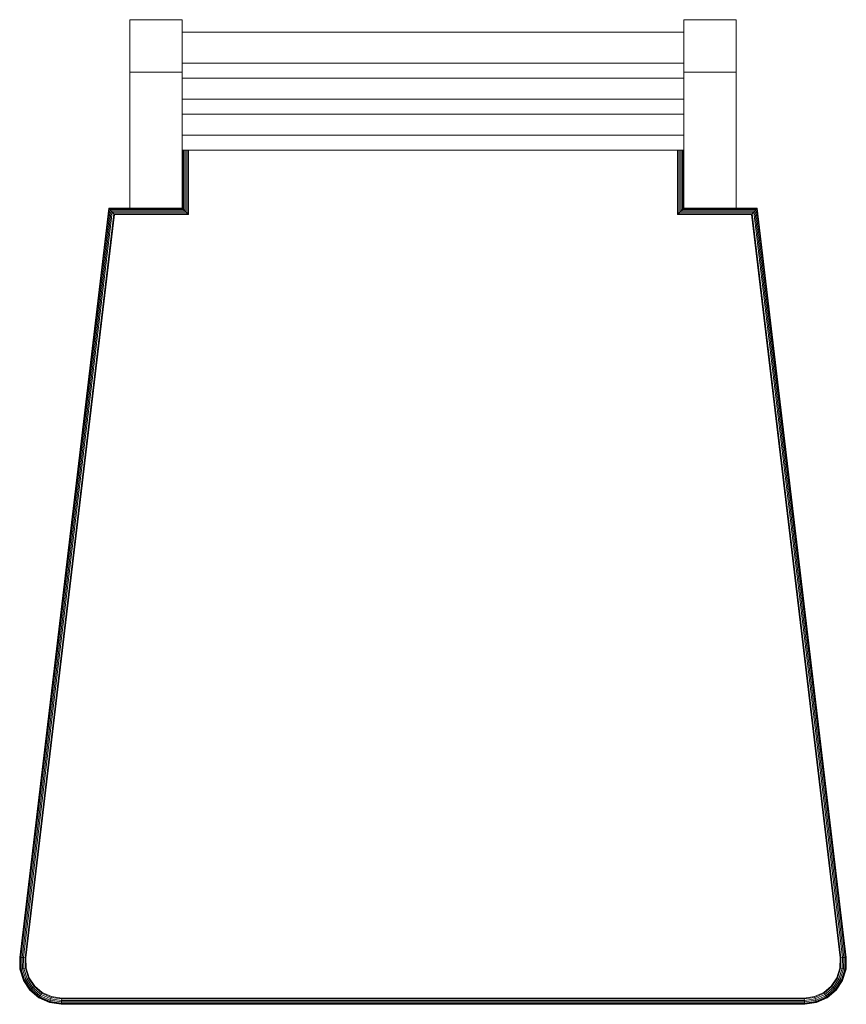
# Model space of a CAD drawing. Header units: millimetres. Extents: x -121 to 21848, y 1231 to 38988.
# Tile 62 of 70: x 19151 to 19545, y 34248 to 34718. Entities that reach past the tile are written whole.
import ezdxf

# ---------------------------------------------------------------- set-up
doc = ezdxf.new("R2010")
doc.units = ezdxf.units.MM
doc.layers.add('I-FURN-____-OTLN', color=30, linetype='Continuous', lineweight=20)

# ---------------------------------------------------------------- blocks, each defined once
blk = doc.blocks.new('Прямая форма - V line-609316-В_Этаж 01_Канализация')
at = {"layer": 'I-FURN-____-OTLN', "color": 9}
for p, q in [((-544.69, 875), (-544.69, 900)), ((-519.69, 900), (-544.69, 900)), ((-519.69, 900), (-519.69, 875)), ((-280.31, 875), (-280.31, 900)), ((-255.31, 900), (-280.31, 900)), ((-255.31, 900), (-255.31, 875)), ((-519.69, 894.08), (-280.31, 894.08)), ((-280.31, 879.23), (-519.69, 879.23)), ((-544.69, 810), (-544.69, 875)), ((-519.69, 875), (-544.69, 875)), ((-519.69, 875), (-519.69, 810)), ((-280.31, 810), (-280.31, 875)), ((-255.31, 875), (-280.31, 875)), ((-255.31, 875), (-255.31, 810)), ((-280.31, 872.09), (-519.69, 872.09)), ((-280.31, 862.08), (-519.69, 862.08)), ((-280.31, 854.93), (-519.69, 854.93)), ((-280.31, 844.92), (-519.69, 844.92)), ((-280.31, 837.78), (-519.69, 837.78)), ((-519.46, 809.77), (-519.46, 837.78)), ((-519.07, 809.38), (-519.07, 837.78)), ((-518.52, 808.83), (-518.52, 837.78)), ((-517.84, 808.15), (-517.84, 837.78)), ((-517.08, 807.39), (-517.08, 837.78)), ((-516.69, 807), (-516.69, 837.78)), ((-283.31, 837.78), (-283.31, 807)), ((-282.92, 837.78), (-282.92, 807.39)), ((-282.16, 837.78), (-282.16, 808.15)), ((-281.48, 837.78), (-281.48, 808.83)), ((-280.93, 837.78), (-280.93, 809.38)), ((-280.54, 837.78), (-280.54, 809.77)), ((-597.31, 452.36), (-554.74, 809.97)), ((-597.11, 452.35), (-554.56, 809.77)), ((-596.72, 452.33), (-554.21, 809.38)), ((-596.16, 452.31), (-553.72, 808.83)), ((-554.74, 809.97), (-554.76, 810)), ((-554.74, 809.97), (-544.69, 809.97)), ((-554.56, 809.77), (-554.74, 809.97)), ((-554.56, 809.77), (-519.46, 809.77)), ((-554.21, 809.38), (-554.56, 809.77)), ((-554.21, 809.38), (-519.07, 809.38)), ((-553.72, 808.83), (-554.21, 809.38)), ((-553.72, 808.83), (-518.52, 808.83)), ((-553.12, 808.15), (-553.72, 808.83)), ((-519.69, 810), (-544.69, 810)), ((-519.67, 809.97), (-519.69, 810)), ((-519.46, 809.77), (-519.67, 809.97)), ((-519.07, 809.38), (-519.46, 809.77)), ((-518.52, 808.83), (-519.07, 809.38)), ((-517.84, 808.15), (-518.52, 808.83)), ((-282.16, 808.15), (-281.48, 808.83)), ((-281.48, 808.83), (-280.93, 809.38)), ((-281.48, 808.83), (-246.28, 808.83)), ((-280.93, 809.38), (-280.54, 809.77)), ((-280.93, 809.38), (-245.79, 809.38)), ((-280.54, 809.77), (-280.33, 809.97)), ((-280.54, 809.77), (-245.44, 809.77)), ((-280.33, 809.97), (-280.31, 810)), ((-255.31, 810), (-280.31, 810)), ((-255.31, 809.97), (-245.26, 809.97)), ((-246.88, 808.15), (-246.28, 808.83)), ((-246.28, 808.83), (-245.79, 809.38)), ((-246.28, 808.83), (-203.84, 452.31)), ((-245.79, 809.38), (-245.44, 809.77)), ((-245.79, 809.38), (-203.28, 452.33)), ((-245.44, 809.77), (-245.26, 809.97)), ((-245.44, 809.77), (-202.89, 452.35)), ((-245.26, 809.97), (-245.24, 810)), ((-245.26, 809.97), (-202.69, 452.36)), ((-595.48, 452.27), (-553.12, 808.15)), ((-594.73, 452.24), (-552.45, 807.39)), ((-594.33, 452.22), (-552.1, 807)), ((-553.12, 808.15), (-517.84, 808.15)), ((-552.45, 807.39), (-553.12, 808.15)), ((-552.45, 807.39), (-517.08, 807.39)), ((-552.1, 807), (-552.45, 807.39)), ((-552.1, 807), (-516.69, 807)), ((-517.08, 807.39), (-517.84, 808.15)), ((-516.69, 807), (-517.08, 807.39)), ((-283.31, 807), (-282.92, 807.39)), ((-283.31, 807), (-247.9, 807)), ((-282.92, 807.39), (-282.16, 808.15)), ((-282.92, 807.39), (-247.55, 807.39)), ((-282.16, 808.15), (-246.88, 808.15)), ((-247.9, 807), (-247.55, 807.39)), ((-247.9, 807), (-205.67, 452.22)), ((-247.55, 807.39), (-246.88, 808.15)), ((-247.55, 807.39), (-205.27, 452.24)), ((-246.88, 808.15), (-204.52, 452.27)), ((-597.21, 446.75), (-597.34, 452.36)), ((-597.21, 446.75), (-597.34, 452.36)), ((-597.31, 452.36), (-597.34, 452.36)), ((-597.19, 446.76), (-597.31, 452.36)), ((-597.11, 452.35), (-597.31, 452.36)), ((-596.98, 446.79), (-597.11, 452.35)), ((-596.72, 452.33), (-597.11, 452.35)), ((-596.59, 446.85), (-596.72, 452.33)), ((-596.16, 452.31), (-596.72, 452.33)), ((-596.04, 446.95), (-596.16, 452.31)), ((-595.48, 452.27), (-596.16, 452.31)), ((-595.37, 447.06), (-595.48, 452.27)), ((-594.73, 452.24), (-595.48, 452.27)), ((-594.61, 447.18), (-594.73, 452.24)), ((-594.33, 452.22), (-594.73, 452.24)), ((-594.22, 447.25), (-594.33, 452.22)), ((-205.67, 452.22), (-205.78, 447.25)), ((-205.27, 452.24), (-205.67, 452.22)), ((-205.27, 452.24), (-205.39, 447.18)), ((-204.52, 452.27), (-205.27, 452.24)), ((-204.52, 452.27), (-204.63, 447.06)), ((-203.84, 452.31), (-204.52, 452.27)), ((-203.84, 452.31), (-203.96, 446.95)), ((-203.28, 452.33), (-203.84, 452.31)), ((-203.28, 452.33), (-203.41, 446.85)), ((-202.89, 452.35), (-203.28, 452.33)), ((-202.89, 452.35), (-203.02, 446.79)), ((-202.69, 452.36), (-202.89, 452.35)), ((-202.69, 452.36), (-202.81, 446.76)), ((-202.66, 452.36), (-202.79, 446.75)), ((-202.66, 452.36), (-202.79, 446.75)), ((-202.66, 452.36), (-202.69, 452.36)), ((-597.19, 446.76), (-597.21, 446.75)), ((-595.53, 441.4), (-597.21, 446.75)), ((-595.53, 441.4), (-597.21, 446.75)), ((-596.98, 446.79), (-597.19, 446.76)), ((-595.51, 441.41), (-597.19, 446.76)), ((-596.59, 446.85), (-596.98, 446.79)), ((-595.33, 441.5), (-596.98, 446.79)), ((-596.04, 446.95), (-596.59, 446.85)), ((-594.97, 441.67), (-596.59, 446.85)), ((-595.37, 447.06), (-596.04, 446.95)), ((-594.46, 441.91), (-596.04, 446.95)), ((-594.61, 447.18), (-595.37, 447.06)), ((-593.84, 442.2), (-595.37, 447.06)), ((-594.22, 447.25), (-594.61, 447.18)), ((-593.16, 442.53), (-594.61, 447.18)), ((-592.8, 442.7), (-594.22, 447.25)), ((-205.78, 447.25), (-207.2, 442.7)), ((-205.39, 447.18), (-206.84, 442.53)), ((-204.63, 447.06), (-206.16, 442.2)), ((-205.78, 447.25), (-205.39, 447.18)), ((-203.96, 446.95), (-205.54, 441.91)), ((-205.39, 447.18), (-204.63, 447.06)), ((-203.41, 446.85), (-205.03, 441.67)), ((-203.02, 446.79), (-204.67, 441.5)), ((-204.63, 447.06), (-203.96, 446.95)), ((-202.81, 446.76), (-204.49, 441.41)), ((-202.79, 446.75), (-204.47, 441.4)), ((-202.79, 446.75), (-204.47, 441.4)), ((-203.96, 446.95), (-203.41, 446.85)), ((-203.41, 446.85), (-203.02, 446.79)), ((-203.02, 446.79), (-202.81, 446.76)), ((-202.81, 446.76), (-202.79, 446.75)), ((-594.46, 441.91), (-594.97, 441.67)), ((-593.84, 442.2), (-594.46, 441.91)), ((-591.55, 437.51), (-594.46, 441.91)), ((-593.16, 442.53), (-593.84, 442.2)), ((-591.03, 437.96), (-593.84, 442.2)), ((-592.8, 442.7), (-593.16, 442.53)), ((-590.46, 438.47), (-593.16, 442.53)), ((-590.17, 438.73), (-592.8, 442.7)), ((-207.2, 442.7), (-209.83, 438.73)), ((-206.84, 442.53), (-209.54, 438.47)), ((-206.16, 442.2), (-208.97, 437.96)), ((-205.54, 441.91), (-208.45, 437.51)), ((-207.2, 442.7), (-206.84, 442.53)), ((-206.84, 442.53), (-206.16, 442.2)), ((-206.16, 442.2), (-205.54, 441.91)), ((-205.54, 441.91), (-205.03, 441.67)), ((-595.51, 441.41), (-595.53, 441.4)), ((-592.43, 436.72), (-595.53, 441.4)), ((-592.43, 436.72), (-595.53, 441.4)), ((-595.33, 441.5), (-595.51, 441.41)), ((-592.41, 436.74), (-595.51, 441.41)), ((-594.97, 441.67), (-595.33, 441.5)), ((-592.26, 436.87), (-595.33, 441.5)), ((-591.96, 437.14), (-594.97, 441.67)), ((-591.96, 437.14), (-592.26, 436.87)), ((-591.55, 437.51), (-591.96, 437.14)), ((-587.82, 433.62), (-591.96, 437.14)), ((-591.03, 437.96), (-591.55, 437.51)), ((-587.52, 434.09), (-591.55, 437.51)), ((-590.46, 438.47), (-591.03, 437.96)), ((-587.16, 434.67), (-591.03, 437.96)), ((-590.17, 438.73), (-590.46, 438.47)), ((-586.75, 435.32), (-590.46, 438.47)), ((-586.54, 435.65), (-590.17, 438.73)), ((-209.83, 438.73), (-213.46, 435.65)), ((-209.54, 438.47), (-213.25, 435.32)), ((-208.97, 437.96), (-212.84, 434.67)), ((-208.45, 437.51), (-212.48, 434.09)), ((-208.04, 437.14), (-212.18, 433.62)), ((-209.83, 438.73), (-209.54, 438.47)), ((-209.54, 438.47), (-208.97, 437.96)), ((-208.97, 437.96), (-208.45, 437.51)), ((-208.45, 437.51), (-208.04, 437.14)), ((-205.03, 441.67), (-208.04, 437.14)), ((-208.04, 437.14), (-207.74, 436.87)), ((-204.67, 441.5), (-207.74, 436.87)), ((-204.49, 441.41), (-207.59, 436.74)), ((-204.47, 441.4), (-207.57, 436.72)), ((-204.47, 441.4), (-207.57, 436.72)), ((-205.03, 441.67), (-204.67, 441.5)), ((-204.67, 441.5), (-204.49, 441.41)), ((-204.49, 441.41), (-204.47, 441.4)), ((-592.41, 436.74), (-592.43, 436.72)), ((-588.15, 433.09), (-592.43, 436.72)), ((-588.15, 433.09), (-592.43, 436.72)), ((-592.26, 436.87), (-592.41, 436.74)), ((-588.14, 433.11), (-592.41, 436.74)), ((-588.03, 433.28), (-592.26, 436.87)), ((-588.14, 433.11), (-588.15, 433.09)), ((-583.03, 430.79), (-588.15, 433.09)), ((-583.03, 430.79), (-588.15, 433.09)), ((-588.03, 433.28), (-588.14, 433.11)), ((-583.03, 430.81), (-588.14, 433.11)), ((-587.82, 433.62), (-588.03, 433.28)), ((-582.97, 431.01), (-588.03, 433.28)), ((-587.52, 434.09), (-587.82, 433.62)), ((-582.86, 431.39), (-587.82, 433.62)), ((-587.16, 434.67), (-587.52, 434.09)), ((-582.71, 431.93), (-587.52, 434.09)), ((-586.75, 435.32), (-587.16, 434.67)), ((-582.51, 432.58), (-587.16, 434.67)), ((-586.54, 435.65), (-586.75, 435.32)), ((-582.3, 433.32), (-586.75, 435.32)), ((-582.19, 433.7), (-586.54, 435.65)), ((-582.51, 432.58), (-582.71, 431.93)), ((-582.3, 433.32), (-582.51, 432.58)), ((-577.35, 431.85), (-582.51, 432.58)), ((-582.19, 433.7), (-582.3, 433.32)), ((-577.29, 432.61), (-582.3, 433.32)), ((-577.27, 433), (-582.19, 433.7)), ((-577.29, 432.61), (-577.35, 431.85)), ((-577.27, 433), (-577.29, 432.61)), ((-222.71, 432.61), (-577.29, 432.61)), ((-222.73, 433), (-577.27, 433)), ((-217.81, 433.7), (-222.73, 433)), ((-222.73, 433), (-222.71, 432.61)), ((-217.7, 433.32), (-222.71, 432.61)), ((-222.71, 432.61), (-222.65, 431.85)), ((-217.49, 432.58), (-222.65, 431.85)), ((-213.46, 435.65), (-217.81, 433.7)), ((-217.81, 433.7), (-217.7, 433.32)), ((-213.25, 435.32), (-217.7, 433.32)), ((-217.7, 433.32), (-217.49, 432.58)), ((-212.84, 434.67), (-217.49, 432.58)), ((-217.49, 432.58), (-217.29, 431.93)), ((-212.48, 434.09), (-217.29, 431.93)), ((-212.18, 433.62), (-217.14, 431.39)), ((-211.97, 433.28), (-217.03, 431.01)), ((-211.86, 433.11), (-216.97, 430.81)), ((-211.85, 433.09), (-216.97, 430.79)), ((-211.85, 433.09), (-216.97, 430.79)), ((-213.46, 435.65), (-213.25, 435.32)), ((-213.25, 435.32), (-212.84, 434.67)), ((-212.84, 434.67), (-212.48, 434.09)), ((-212.48, 434.09), (-212.18, 433.62)), ((-212.18, 433.62), (-211.97, 433.28)), ((-207.74, 436.87), (-211.97, 433.28)), ((-211.97, 433.28), (-211.86, 433.11)), ((-207.59, 436.74), (-211.86, 433.11)), ((-211.86, 433.11), (-211.85, 433.09)), ((-207.57, 436.72), (-211.85, 433.09)), ((-207.57, 436.72), (-211.85, 433.09)), ((-207.74, 436.87), (-207.59, 436.74)), ((-207.59, 436.74), (-207.57, 436.72)), ((-582.97, 431.01), (-583.03, 430.81)), ((-577.48, 430.03), (-583.03, 430.81)), ((-583.03, 430.81), (-583.03, 430.79)), ((-577.48, 430), (-583.03, 430.79)), ((-577.48, 430), (-583.03, 430.79)), ((-582.86, 431.39), (-582.97, 431.01)), ((-577.46, 430.23), (-582.97, 431.01)), ((-582.71, 431.93), (-582.86, 431.39)), ((-577.43, 430.62), (-582.86, 431.39)), ((-577.4, 431.17), (-582.71, 431.93)), ((-577.46, 430.23), (-577.48, 430.03)), ((-222.52, 430.03), (-577.48, 430.03)), ((-577.48, 430.03), (-577.48, 430)), ((-577.43, 430.62), (-577.46, 430.23)), ((-222.54, 430.23), (-577.46, 430.23)), ((-577.4, 431.17), (-577.43, 430.62)), ((-222.57, 430.62), (-577.43, 430.62)), ((-577.35, 431.85), (-577.4, 431.17)), ((-222.6, 431.17), (-577.4, 431.17)), ((-222.65, 431.85), (-577.35, 431.85)), ((-222.65, 431.85), (-222.6, 431.17)), ((-217.29, 431.93), (-222.6, 431.17)), ((-222.6, 431.17), (-222.57, 430.62)), ((-217.14, 431.39), (-222.57, 430.62)), ((-222.57, 430.62), (-222.54, 430.23)), ((-217.03, 431.01), (-222.54, 430.23)), ((-222.54, 430.23), (-222.52, 430.03)), ((-216.97, 430.81), (-222.52, 430.03)), ((-216.97, 430.79), (-222.52, 430)), ((-216.97, 430.79), (-222.52, 430)), ((-222.52, 430.03), (-222.52, 430)), ((-217.29, 431.93), (-217.14, 431.39)), ((-217.14, 431.39), (-217.03, 431.01)), ((-217.03, 431.01), (-216.97, 430.81)), ((-216.97, 430.81), (-216.97, 430.79))]:
    blk.add_line(p, q, dxfattribs=at)
blk = doc.blocks.new('Прямая форма - FU - 059-609317-В_Этаж 01_Канализация')
blk.add_blockref('Прямая форма - V line-609316-В_Этаж 01_Канализация', (0, 0))
blk = doc.blocks.new('V line_ifc_RVT-1-В_Этаж 01_Канализация')
at = {"layer": 'I-FURN-____-OTLN', "color": 9, "lineweight": 20}
blk.add_blockref('Прямая форма - FU - 059-609317-В_Этаж 01_Канализация', (39503.24, 33817.63), dxfattribs=at)

msp = doc.modelspace()

# ---------------------------------------------------------------- block references
at = {"lineweight": 9}
msp.add_blockref('V line_ifc_RVT-1-В_Этаж 01_Канализация', (-19755.2921, 0), dxfattribs=at)

doc.saveas('drawing.dxf')
